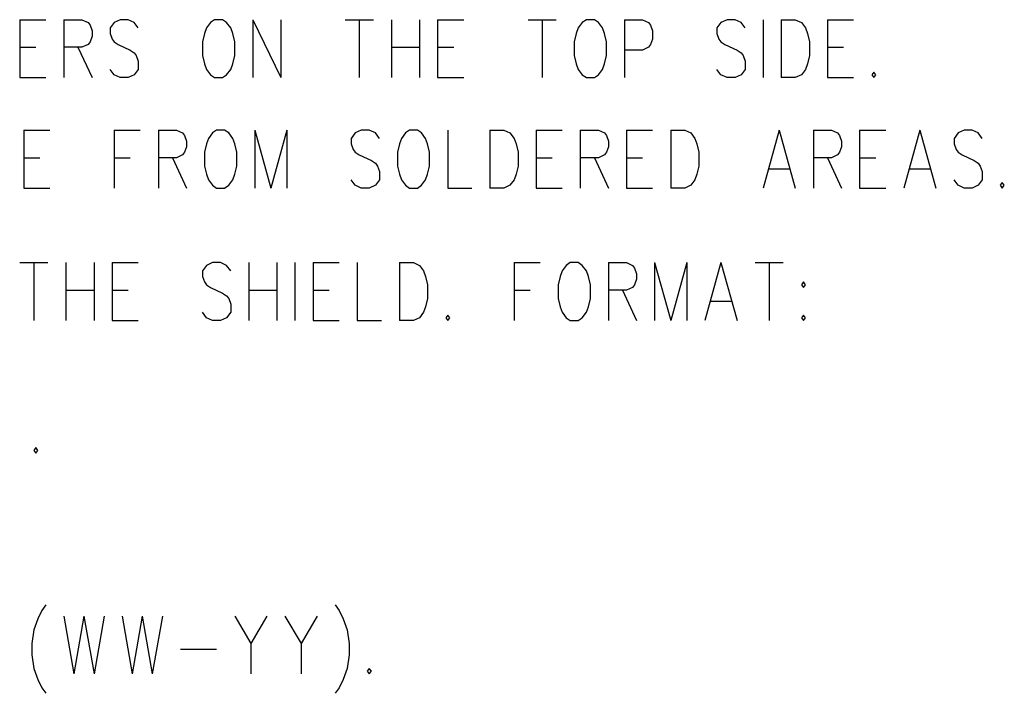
# Model space of a CAD drawing. Extents: x 2 to 38, y 4.3 to 27.6.
# Tile 5 of 25: x 6.5 to 8.9, y 22.8 to 24.4. Entities that reach past the tile are written whole.
import ezdxf

# ---------------------------------------------------------------- set-up
doc = ezdxf.new("R2010")
doc.units = 0
doc.layers.add('assy_t', color=3, linetype='CONTINUOUS')

msp = doc.modelspace()

# ---------------------------------------------------------------- linework, layer by layer
at = {"layer": 'assy_t', "color": 3}
for points in [[(6.51183, 24.41039), (6.51183, 24.27151)], [(6.51183, 24.41039), (6.57435, 24.41039)], [(6.61764, 24.41039), (6.61764, 24.27151)], [(6.61764, 24.41039), (6.66092, 24.41039), (6.67535, 24.40377), (6.68016, 24.39716), (6.68497, 24.38393), (6.68497, 24.37071), (6.68016, 24.35748), (6.67535, 24.35087), (6.66092, 24.34426), (6.61764, 24.34426)], [(6.79559, 24.39055), (6.78597, 24.40377), (6.77154, 24.41039), (6.7523, 24.41039), (6.73787, 24.40377), (6.72826, 24.39055), (6.72826, 24.37732), (6.73307, 24.3641), (6.73787, 24.35748), (6.74749, 24.35087), (6.77635, 24.33764), (6.78597, 24.33103), (6.79078, 24.32442), (6.79559, 24.31119), (6.79559, 24.29135), (6.78597, 24.27813), (6.77154, 24.27151), (6.7523, 24.27151), (6.73787, 24.27813), (6.72826, 24.29135)], [(6.97835, 24.41039), (6.96873, 24.40377), (6.95911, 24.39055), (6.9543, 24.37732), (6.94949, 24.35748), (6.94949, 24.32442), (6.9543, 24.30458), (6.95911, 24.29135), (6.96873, 24.27813), (6.97835, 24.27151), (6.99758, 24.27151), (7.0072, 24.27813), (7.01682, 24.29135), (7.02163, 24.30458), (7.02644, 24.32442), (7.02644, 24.35748), (7.02163, 24.37732), (7.01682, 24.39055), (7.0072, 24.40377), (6.99758, 24.41039), (6.97835, 24.41039)], [(7.06973, 24.41039), (7.06973, 24.27151)], [(7.06973, 24.41039), (7.13706, 24.27151)], [(7.13706, 24.41039), (7.13706, 24.27151)], [(7.29096, 24.41039), (7.35829, 24.41039)], [(7.32463, 24.41039), (7.32463, 24.27151)], [(7.40158, 24.41039), (7.40158, 24.27151)], [(7.46891, 24.41039), (7.46891, 24.27151)], [(7.51219, 24.41039), (7.51219, 24.27151)], [(7.51219, 24.41039), (7.57472, 24.41039)], [(7.72862, 24.41039), (7.79595, 24.41039)], [(7.76229, 24.41039), (7.76229, 24.27151)], [(7.86809, 24.41039), (7.85847, 24.40377), (7.84886, 24.39055), (7.84405, 24.37732), (7.83924, 24.35748), (7.83924, 24.32442), (7.84405, 24.30458), (7.84886, 24.29135), (7.85847, 24.27813), (7.86809, 24.27151), (7.88733, 24.27151), (7.89695, 24.27813), (7.90657, 24.29135), (7.91138, 24.30458), (7.91619, 24.32442), (7.91619, 24.35748), (7.91138, 24.37732), (7.90657, 24.39055), (7.89695, 24.40377), (7.88733, 24.41039), (7.86809, 24.41039)], [(7.95947, 24.41039), (7.95947, 24.27151)], [(7.95947, 24.41039), (8.00276, 24.41039), (8.01719, 24.40377), (8.022, 24.39716), (8.0268, 24.38393), (8.0268, 24.3641), (8.022, 24.35087), (8.01719, 24.34426), (8.00276, 24.33764), (7.95947, 24.33764)], [(8.24804, 24.39055), (8.23842, 24.40377), (8.22399, 24.41039), (8.20475, 24.41039), (8.19033, 24.40377), (8.18071, 24.39055), (8.18071, 24.37732), (8.18552, 24.3641), (8.19033, 24.35748), (8.19994, 24.35087), (8.2288, 24.33764), (8.23842, 24.33103), (8.24323, 24.32442), (8.24804, 24.31119), (8.24804, 24.29135), (8.23842, 24.27813), (8.22399, 24.27151), (8.20475, 24.27151), (8.19033, 24.27813), (8.18071, 24.29135)], [(8.29132, 24.41039), (8.29132, 24.27151)], [(8.33461, 24.41039), (8.33461, 24.27151)], [(8.33461, 24.41039), (8.36827, 24.41039), (8.3827, 24.40377), (8.39232, 24.39055), (8.39713, 24.37732), (8.40194, 24.35748), (8.40194, 24.32442), (8.39713, 24.30458), (8.39232, 24.29135), (8.3827, 24.27813), (8.36827, 24.27151), (8.33461, 24.27151)], [(8.44523, 24.41039), (8.44523, 24.27151)], [(8.44523, 24.41039), (8.50775, 24.41039)], [(6.51183, 24.34426), (6.55031, 24.34426)], [(6.6513, 24.34426), (6.68497, 24.27151)], [(7.40158, 24.34426), (7.46891, 24.34426)], [(7.51219, 24.34426), (7.55067, 24.34426)], [(8.44523, 24.34426), (8.4837, 24.34426)], [(8.55584, 24.28474), (8.55103, 24.27813), (8.55584, 24.27151), (8.56065, 24.27813), (8.55584, 24.28474)], [(6.51183, 24.27151), (6.57435, 24.27151)], [(7.51219, 24.27151), (7.57472, 24.27151)], [(8.44523, 24.27151), (8.50775, 24.27151)], [(6.52145, 24.14587), (6.52145, 24.007)], [(6.52145, 24.14587), (6.58397, 24.14587)], [(6.73787, 24.14587), (6.73787, 24.007)], [(6.73787, 24.14587), (6.8004, 24.14587)], [(6.84368, 24.14587), (6.84368, 24.007)], [(6.84368, 24.14587), (6.88697, 24.14587), (6.9014, 24.13925), (6.90621, 24.13264), (6.91101, 24.11942), (6.91101, 24.10619), (6.90621, 24.09296), (6.9014, 24.08635), (6.88697, 24.07974), (6.84368, 24.07974)], [(6.98316, 24.14587), (6.97354, 24.13925), (6.96392, 24.12603), (6.95911, 24.1128), (6.9543, 24.09296), (6.9543, 24.0599), (6.95911, 24.04006), (6.96392, 24.02683), (6.97354, 24.01361), (6.98316, 24.007), (7.00239, 24.007), (7.01201, 24.01361), (7.02163, 24.02683), (7.02644, 24.04006), (7.03125, 24.0599), (7.03125, 24.09296), (7.02644, 24.1128), (7.02163, 24.12603), (7.01201, 24.13925), (7.00239, 24.14587), (6.98316, 24.14587)], [(7.07454, 24.14587), (7.07454, 24.007)], [(7.07454, 24.14587), (7.11301, 24.007)], [(7.15149, 24.14587), (7.11301, 24.007)], [(7.15149, 24.14587), (7.15149, 24.007)], [(7.37272, 24.12603), (7.3631, 24.13925), (7.34867, 24.14587), (7.32944, 24.14587), (7.31501, 24.13925), (7.30539, 24.12603), (7.30539, 24.1128), (7.3102, 24.09958), (7.31501, 24.09296), (7.32463, 24.08635), (7.35348, 24.07312), (7.3631, 24.06651), (7.36791, 24.0599), (7.37272, 24.04667), (7.37272, 24.02683), (7.3631, 24.01361), (7.34867, 24.007), (7.32944, 24.007), (7.31501, 24.01361), (7.30539, 24.02683)], [(7.44486, 24.14587), (7.43524, 24.13925), (7.42562, 24.12603), (7.42082, 24.1128), (7.41601, 24.09296), (7.41601, 24.0599), (7.42082, 24.04006), (7.42562, 24.02683), (7.43524, 24.01361), (7.44486, 24.007), (7.4641, 24.007), (7.47372, 24.01361), (7.48334, 24.02683), (7.48815, 24.04006), (7.49296, 24.0599), (7.49296, 24.09296), (7.48815, 24.1128), (7.48334, 24.12603), (7.47372, 24.13925), (7.4641, 24.14587), (7.44486, 24.14587)], [(7.53624, 24.14587), (7.53624, 24.007), (7.59396, 24.007)], [(7.63724, 24.14587), (7.63724, 24.007)], [(7.63724, 24.14587), (7.67091, 24.14587), (7.68533, 24.13925), (7.69495, 24.12603), (7.69976, 24.1128), (7.70457, 24.09296), (7.70457, 24.0599), (7.69976, 24.04006), (7.69495, 24.02683), (7.68533, 24.01361), (7.67091, 24.007), (7.63724, 24.007)], [(7.74786, 24.14587), (7.74786, 24.007)], [(7.74786, 24.14587), (7.81038, 24.14587)], [(7.85366, 24.14587), (7.85366, 24.007)], [(7.85366, 24.14587), (7.89695, 24.14587), (7.91138, 24.13925), (7.91619, 24.13264), (7.921, 24.11942), (7.921, 24.10619), (7.91619, 24.09296), (7.91138, 24.08635), (7.89695, 24.07974), (7.85366, 24.07974)], [(7.96428, 24.14587), (7.96428, 24.007)], [(7.96428, 24.14587), (8.0268, 24.14587)], [(8.07009, 24.14587), (8.07009, 24.007)], [(8.07009, 24.14587), (8.10376, 24.14587), (8.11818, 24.13925), (8.1278, 24.12603), (8.13261, 24.1128), (8.13742, 24.09296), (8.13742, 24.0599), (8.13261, 24.04006), (8.1278, 24.02683), (8.11818, 24.01361), (8.10376, 24.007), (8.07009, 24.007)], [(8.3298, 24.14587), (8.29132, 24.007)], [(8.3298, 24.14587), (8.36827, 24.007)], [(8.41156, 24.14587), (8.41156, 24.007)], [(8.41156, 24.14587), (8.45484, 24.14587), (8.46927, 24.13925), (8.47408, 24.13264), (8.47889, 24.11942), (8.47889, 24.10619), (8.47408, 24.09296), (8.46927, 24.08635), (8.45484, 24.07974), (8.41156, 24.07974)], [(8.52218, 24.14587), (8.52218, 24.007)], [(8.52218, 24.14587), (8.5847, 24.14587)], [(8.66646, 24.14587), (8.62798, 24.007)], [(8.66646, 24.14587), (8.70494, 24.007)], [(8.81555, 24.12603), (8.80593, 24.13925), (8.79151, 24.14587), (8.77227, 24.14587), (8.75784, 24.13925), (8.74822, 24.12603), (8.74822, 24.1128), (8.75303, 24.09958), (8.75784, 24.09296), (8.76746, 24.08635), (8.79631, 24.07312), (8.80593, 24.06651), (8.81074, 24.0599), (8.81555, 24.04667), (8.81555, 24.02683), (8.80593, 24.01361), (8.79151, 24.007), (8.77227, 24.007), (8.75784, 24.01361), (8.74822, 24.02683)], [(6.52145, 24.07974), (6.55993, 24.07974)], [(6.73787, 24.07974), (6.77635, 24.07974)], [(6.87735, 24.07974), (6.91101, 24.007)], [(7.74786, 24.07974), (7.78633, 24.07974)], [(7.88733, 24.07974), (7.921, 24.007)], [(7.96428, 24.07974), (8.00276, 24.07974)], [(8.44523, 24.07974), (8.47889, 24.007)], [(8.52218, 24.07974), (8.56065, 24.07974)], [(8.30575, 24.05329), (8.35385, 24.05329)], [(8.64241, 24.05329), (8.69051, 24.05329)], [(8.86365, 24.02022), (8.85884, 24.01361), (8.86365, 24.007), (8.86846, 24.01361), (8.86365, 24.02022)], [(6.52145, 24.007), (6.58397, 24.007)], [(7.74786, 24.007), (7.81038, 24.007)], [(7.96428, 24.007), (8.0268, 24.007)], [(8.52218, 24.007), (8.5847, 24.007)], [(6.51183, 23.82844), (6.57916, 23.82844)], [(6.5455, 23.82844), (6.5455, 23.68957)], [(6.62245, 23.82844), (6.62245, 23.68957)], [(6.68978, 23.82844), (6.68978, 23.68957)], [(6.73307, 23.82844), (6.73307, 23.68957)], [(6.73307, 23.82844), (6.79559, 23.82844)], [(7.01682, 23.80861), (7.0072, 23.82183), (6.99278, 23.82844), (6.97354, 23.82844), (6.95911, 23.82183), (6.94949, 23.80861), (6.94949, 23.79538), (6.9543, 23.78215), (6.95911, 23.77554), (6.96873, 23.76893), (6.99758, 23.7557), (7.0072, 23.74909), (7.01201, 23.74248), (7.01682, 23.72925), (7.01682, 23.70941), (7.0072, 23.69619), (6.99278, 23.68957), (6.97354, 23.68957), (6.95911, 23.69619), (6.94949, 23.70941)], [(7.06011, 23.82844), (7.06011, 23.68957)], [(7.12744, 23.82844), (7.12744, 23.68957)], [(7.17072, 23.82844), (7.17072, 23.68957)], [(7.21401, 23.82844), (7.21401, 23.68957)], [(7.21401, 23.82844), (7.27653, 23.82844)], [(7.31982, 23.82844), (7.31982, 23.68957), (7.37753, 23.68957)], [(7.42082, 23.82844), (7.42082, 23.68957)], [(7.42082, 23.82844), (7.45448, 23.82844), (7.46891, 23.82183), (7.47853, 23.80861), (7.48334, 23.79538), (7.48815, 23.77554), (7.48815, 23.74248), (7.48334, 23.72264), (7.47853, 23.70941), (7.46891, 23.69619), (7.45448, 23.68957), (7.42082, 23.68957)], [(7.69495, 23.82844), (7.69495, 23.68957)], [(7.69495, 23.82844), (7.75748, 23.82844)], [(7.82962, 23.82844), (7.82, 23.82183), (7.81038, 23.80861), (7.80557, 23.79538), (7.80076, 23.77554), (7.80076, 23.74248), (7.80557, 23.72264), (7.81038, 23.70941), (7.82, 23.69619), (7.82962, 23.68957), (7.84886, 23.68957), (7.85847, 23.69619), (7.86809, 23.70941), (7.8729, 23.72264), (7.87771, 23.74248), (7.87771, 23.77554), (7.8729, 23.79538), (7.86809, 23.80861), (7.85847, 23.82183), (7.84886, 23.82844), (7.82962, 23.82844)], [(7.921, 23.82844), (7.921, 23.68957)], [(7.921, 23.82844), (7.96428, 23.82844), (7.97871, 23.82183), (7.98352, 23.81522), (7.98833, 23.80199), (7.98833, 23.78877), (7.98352, 23.77554), (7.97871, 23.76893), (7.96428, 23.76231), (7.921, 23.76231)], [(8.03161, 23.82844), (8.03161, 23.68957)], [(8.03161, 23.82844), (8.07009, 23.68957)], [(8.10857, 23.82844), (8.07009, 23.68957)], [(8.10857, 23.82844), (8.10857, 23.68957)], [(8.19033, 23.82844), (8.15185, 23.68957)], [(8.19033, 23.82844), (8.2288, 23.68957)], [(8.27209, 23.82844), (8.33942, 23.82844)], [(8.30575, 23.82844), (8.30575, 23.68957)], [(8.38751, 23.78215), (8.3827, 23.77554), (8.38751, 23.76893), (8.39232, 23.77554), (8.38751, 23.78215)], [(6.62245, 23.76231), (6.68978, 23.76231)], [(6.73307, 23.76231), (6.77154, 23.76231)], [(7.06011, 23.76231), (7.12744, 23.76231)], [(7.21401, 23.76231), (7.25248, 23.76231)], [(7.69495, 23.76231), (7.73343, 23.76231)], [(7.95466, 23.76231), (7.98833, 23.68957)], [(8.16628, 23.73586), (8.21437, 23.73586)], [(6.73307, 23.68957), (6.79559, 23.68957)], [(7.21401, 23.68957), (7.27653, 23.68957)], [(7.53624, 23.7028), (7.53143, 23.69619), (7.53624, 23.68957), (7.54105, 23.69619), (7.53624, 23.7028)], [(8.38751, 23.7028), (8.3827, 23.69619), (8.38751, 23.68957), (8.39232, 23.69619), (8.38751, 23.7028)], [(6.55031, 23.38538), (6.5455, 23.37876), (6.55031, 23.37215), (6.55512, 23.37876), (6.55031, 23.38538)], [(6.57435, 23.00844), (6.56474, 22.99521), (6.55512, 22.97537), (6.5455, 22.94892), (6.54069, 22.91585), (6.54069, 22.8894), (6.5455, 22.85634), (6.55512, 22.82988), (6.56474, 22.81005), (6.57435, 22.79682)], [(7.26691, 23.00844), (7.27653, 22.99521), (7.28615, 22.97537), (7.29577, 22.94892), (7.30058, 22.91585), (7.30058, 22.8894), (7.29577, 22.85634), (7.28615, 22.82988), (7.27653, 22.81005), (7.26691, 22.79682)], [(6.61764, 22.98198), (6.64169, 22.84311)], [(6.66573, 22.98198), (6.64169, 22.84311)], [(6.66573, 22.98198), (6.68978, 22.84311)], [(6.71383, 22.98198), (6.68978, 22.84311)], [(6.75711, 22.98198), (6.78116, 22.84311)], [(6.80521, 22.98198), (6.78116, 22.84311)], [(6.80521, 22.98198), (6.82925, 22.84311)], [(6.8533, 22.98198), (6.82925, 22.84311)], [(7.02644, 22.98198), (7.06492, 22.91585), (7.06492, 22.84311)], [(7.10339, 22.98198), (7.06492, 22.91585)], [(7.14668, 22.98198), (7.18515, 22.91585), (7.18515, 22.84311)], [(7.22363, 22.98198), (7.18515, 22.91585)], [(6.89659, 22.90263), (6.98316, 22.90263)], [(7.34867, 22.85634), (7.34386, 22.84972), (7.34867, 22.84311), (7.35348, 22.84972), (7.34867, 22.85634)]]:
    msp.add_lwpolyline(points, dxfattribs=at)

doc.saveas('drawing.dxf')
